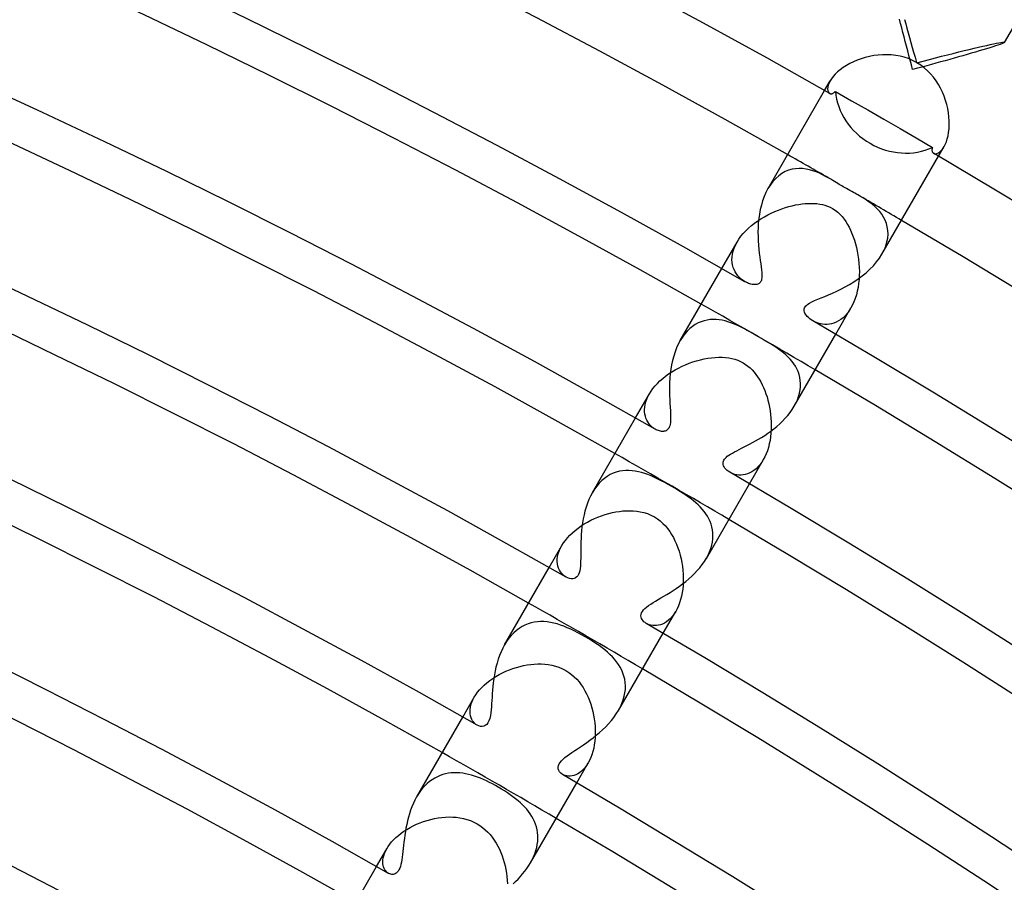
# Model space of a CAD drawing. Header units: millimetres. Extents: x -310 to 310, y -273 to 273.
# Tile 73 of 76: x 107 to 137, y 207 to 234. Entities that reach past the tile are written whole.
import ezdxf

# ---------------------------------------------------------------- set-up
doc = ezdxf.new("R2010")
doc.units = ezdxf.units.MM
doc.layers.add('HIDDEN', color=7, linetype='Continuous')
doc.layers.add('THICK', color=7, linetype='Continuous')

msp = doc.modelspace()

# ---------------------------------------------------------------- linework, layer by layer
at = {"layer": 'HIDDEN'}
for p, q in [((133.691, 233.52), (133.729, 233.386)), ((133.729, 233.386), (133.768, 233.249)), ((133.768, 233.249), (133.808, 233.108)), ((133.808, 233.108), (133.848, 232.964)), ((133.848, 232.964), (133.889, 232.818)), ((133.889, 232.818), (133.93, 232.669)), ((133.93, 232.669), (133.972, 232.518)), ((135.507, 232.568), (135.662, 232.606)), ((135.662, 232.606), (135.808, 232.641)), ((135.808, 232.641), (135.946, 232.673)), ((135.946, 232.673), (136.074, 232.703)), ((136.074, 232.703), (136.192, 232.729)), ((136.192, 232.729), (136.3, 232.753)), ((136.3, 232.753), (136.399, 232.774)), ((136.399, 232.774), (136.487, 232.791)), ((136.487, 232.791), (136.563, 232.806)), ((136.563, 232.806), (136.627, 232.816)), ((136.627, 232.816), (136.676, 232.823)), ((136.676, 232.823), (136.709, 232.825)), ((136.709, 232.825), (136.725, 232.822)), ((136.725, 232.822), (136.726, 232.822)), ((136.726, 232.822), (136.727, 232.821)), ((136.727, 232.821), (136.727, 232.82)), ((136.727, 232.82), (136.727, 232.819)), ((136.727, 232.819), (136.727, 232.818)), ((136.727, 232.818), (136.727, 232.817)), ((132.378, 232.321), (132.257, 232.277)), ((132.502, 232.359), (132.378, 232.321)), ((132.63, 232.391), (132.502, 232.359)), ((132.76, 232.416), (132.63, 232.391)), ((132.892, 232.433), (132.76, 232.416)), ((133.025, 232.443), (132.892, 232.433)), ((133.159, 232.445), (133.025, 232.443)), ((133.292, 232.439), (133.159, 232.445)), ((133.425, 232.424), (133.292, 232.439)), ((133.557, 232.401), (133.425, 232.424)), ((133.686, 232.368), (133.557, 232.401)), ((133.812, 232.325), (133.686, 232.368)), ((133.936, 232.273), (133.812, 232.325)), ((133.972, 232.518), (134.013, 232.365)), ((134.013, 232.365), (134.055, 232.211)), ((134.453, 232.301), (134.639, 232.349)), ((134.639, 232.349), (134.822, 232.396)), ((134.822, 232.396), (135, 232.442)), ((135, 232.442), (135.175, 232.486)), ((135.175, 232.486), (135.344, 232.528)), ((135.344, 232.528), (135.507, 232.568)), ((131.828, 232.051), (131.74, 231.986)), ((131.925, 232.114), (131.828, 232.051)), ((132.029, 232.173), (131.925, 232.114)), ((132.141, 232.228), (132.029, 232.173)), ((132.257, 232.277), (132.141, 232.228)), ((134.055, 232.211), (133.936, 232.273)), ((134.073, 232.2), (134.264, 232.251)), ((134.186, 232.128), (134.073, 232.2)), ((134.293, 232.048), (134.186, 232.128)), ((134.264, 232.251), (134.453, 232.301)), ((134.393, 231.959), (134.293, 232.048)), ((131.475, 231.715), (131.434, 231.65)), ((131.526, 231.782), (131.475, 231.715)), ((131.588, 231.85), (131.526, 231.782)), ((131.659, 231.919), (131.588, 231.85)), ((131.74, 231.986), (131.659, 231.919)), ((134.486, 231.864), (134.393, 231.959)), ((134.573, 231.762), (134.486, 231.864)), ((134.652, 231.654), (134.573, 231.762)), ((131.264, 231.356), (131.434, 231.65)), ((131.361, 231.455), (131.357, 231.402)), ((131.374, 231.514), (131.361, 231.455)), ((131.398, 231.58), (131.374, 231.514)), ((131.434, 231.65), (131.398, 231.58)), ((134.724, 231.542), (134.652, 231.654)), ((134.789, 231.425), (134.724, 231.542)), ((134.847, 231.305), (134.789, 231.425)), ((131.357, 231.402), (131.362, 231.356)), ((131.362, 231.356), (131.375, 231.318)), ((131.375, 231.318), (131.394, 231.289)), ((131.394, 231.289), (131.419, 231.269)), ((134.898, 231.182), (134.847, 231.305)), ((134.941, 231.057), (134.898, 231.182)), ((134.978, 230.931), (134.941, 231.057)), ((135.007, 230.804), (134.978, 230.931)), ((135.03, 230.677), (135.007, 230.804)), ((135.045, 230.552), (135.03, 230.677)), ((135.053, 230.429), (135.045, 230.552)), ((135.048, 230.193), (135.054, 230.309)), ((135.054, 230.309), (135.053, 230.429)), ((134.994, 229.884), (135.018, 229.98)), ((135.018, 229.98), (135.036, 230.083)), ((135.036, 230.083), (135.048, 230.193)), ((134.728, 229.356), (134.898, 229.65)), ((134.855, 229.584), (134.898, 229.65)), ((134.898, 229.65), (134.933, 229.718)), ((134.933, 229.718), (134.966, 229.797)), ((134.966, 229.797), (134.994, 229.884)), ((134.575, 229.446), (134.605, 229.435)), ((134.605, 229.435), (134.64, 229.433)), ((134.64, 229.433), (134.679, 229.441)), ((134.679, 229.441), (134.722, 229.459)), ((134.722, 229.459), (134.766, 229.489)), ((134.766, 229.489), (134.811, 229.531)), ((134.811, 229.531), (134.855, 229.584)), ((129.871, 228.765), (129.78, 228.685)), ((129.967, 228.833), (129.871, 228.765)), ((130.067, 228.888), (129.967, 228.833)), ((130.169, 228.93), (130.067, 228.888)), ((130.274, 228.96), (130.169, 228.93)), ((130.38, 228.978), (130.274, 228.96)), ((130.487, 228.985), (130.38, 228.978)), ((130.594, 228.981), (130.487, 228.985)), ((130.7, 228.968), (130.594, 228.981)), ((130.805, 228.947), (130.7, 228.968)), ((130.907, 228.917), (130.805, 228.947)), ((131.007, 228.882), (130.907, 228.917)), ((131.105, 228.841), (131.007, 228.882)), ((131.201, 228.795), (131.105, 228.841)), ((131.296, 228.746), (131.201, 228.795)), ((131.389, 228.694), (131.296, 228.746)), ((129.615, 228.489), (129.543, 228.375)), ((129.695, 228.593), (129.615, 228.489)), ((129.78, 228.685), (129.695, 228.593)), ((131.45, 228.659), (131.389, 228.694)), ((131.51, 228.623), (131.45, 228.659)), ((131.566, 228.589), (131.51, 228.623)), ((131.618, 228.558), (131.566, 228.589)), ((131.666, 228.528), (131.618, 228.558)), ((131.71, 228.502), (131.666, 228.528)), ((131.752, 228.477), (131.71, 228.502)), ((131.791, 228.454), (131.752, 228.477)), ((131.83, 228.43), (131.791, 228.454)), ((131.871, 228.407), (131.83, 228.43)), ((131.925, 228.376), (131.871, 228.407)), ((131.979, 228.345), (131.925, 228.376)), ((132.034, 228.315), (131.979, 228.345)), ((132.087, 228.285), (132.034, 228.315)), ((132.138, 228.257), (132.087, 228.285)), ((132.187, 228.23), (132.138, 228.257)), ((132.234, 228.204), (132.187, 228.23)), ((132.279, 228.179), (132.234, 228.204)), ((132.321, 228.156), (132.279, 228.179)), ((132.36, 228.133), (132.321, 228.156)), ((132.449, 228.081), (132.36, 228.133)), ((130.072, 227.796), (130.177, 227.826)), ((130.177, 227.826), (130.28, 227.853)), ((130.28, 227.853), (130.382, 227.875)), ((130.382, 227.875), (130.482, 227.893)), ((130.482, 227.893), (130.579, 227.906)), ((130.579, 227.906), (130.674, 227.916)), ((130.674, 227.916), (130.767, 227.922)), ((130.767, 227.922), (130.858, 227.924)), ((130.858, 227.924), (130.947, 227.921)), ((130.947, 227.921), (131.032, 227.915)), ((131.032, 227.915), (131.115, 227.904)), ((131.115, 227.904), (131.196, 227.888)), ((131.196, 227.888), (131.276, 227.868)), ((131.276, 227.868), (131.354, 227.841)), ((131.354, 227.841), (131.431, 227.809)), ((132.537, 228.025), (132.449, 228.081)), ((132.624, 227.965), (132.537, 228.025)), ((132.709, 227.901), (132.624, 227.965)), ((132.79, 227.832), (132.709, 227.901)), ((132.867, 227.758), (132.79, 227.832)), ((129.33, 227.457), (129.432, 227.518)), ((129.432, 227.518), (129.537, 227.575)), ((129.537, 227.575), (129.643, 227.628)), ((129.643, 227.628), (129.751, 227.677)), ((129.751, 227.677), (129.858, 227.721)), ((129.858, 227.721), (129.965, 227.761)), ((129.965, 227.761), (130.072, 227.796)), ((131.431, 227.809), (131.503, 227.771)), ((131.503, 227.771), (131.587, 227.717)), ((131.587, 227.717), (131.664, 227.656)), ((131.664, 227.656), (131.733, 227.59)), ((131.733, 227.59), (131.797, 227.521)), ((131.797, 227.521), (131.855, 227.447)), ((132.939, 227.678), (132.867, 227.758)), ((133.003, 227.594), (132.939, 227.678)), ((133.059, 227.506), (133.003, 227.594)), ((128.952, 227.171), (129.04, 227.248)), ((129.04, 227.248), (129.133, 227.322)), ((129.133, 227.322), (129.23, 227.391)), ((129.23, 227.391), (129.33, 227.457)), ((131.855, 227.447), (131.909, 227.369)), ((131.909, 227.369), (131.96, 227.286)), ((131.96, 227.286), (132.008, 227.198)), ((133.106, 227.412), (133.059, 227.506)), ((133.144, 227.313), (133.106, 227.412)), ((133.171, 227.21), (133.144, 227.313)), ((128.657, 226.834), (128.721, 226.922)), ((128.721, 226.922), (128.792, 227.007)), ((128.792, 227.007), (128.869, 227.091)), ((128.869, 227.091), (128.952, 227.171)), ((132.008, 227.198), (132.053, 227.107)), ((132.053, 227.107), (132.094, 227.011)), ((132.094, 227.011), (132.134, 226.91)), ((133.188, 227.101), (133.171, 227.21)), ((133.183, 226.87), (133.192, 226.988)), ((133.192, 226.988), (133.188, 227.101)), ((128.139, 225.943), (128.602, 226.745)), ((128.514, 226.562), (128.554, 226.654)), ((128.554, 226.654), (128.602, 226.745)), ((128.602, 226.745), (128.657, 226.834)), ((132.134, 226.91), (132.17, 226.805)), ((132.17, 226.805), (132.203, 226.695)), ((132.203, 226.695), (132.232, 226.582)), ((133.073, 226.502), (133.124, 226.627)), ((133.124, 226.627), (133.16, 226.75)), ((133.16, 226.75), (133.183, 226.87)), ((128.45, 226.295), (128.462, 226.382)), ((128.462, 226.382), (128.484, 226.471)), ((128.484, 226.471), (128.514, 226.562)), ((132.232, 226.582), (132.258, 226.466)), ((132.258, 226.466), (132.279, 226.346)), ((132.279, 226.346), (132.297, 226.224)), ((133.008, 226.377), (133.073, 226.502)), ((128.447, 226.211), (128.45, 226.295)), ((128.451, 226.13), (128.447, 226.211)), ((128.464, 226.052), (128.451, 226.13)), ((128.484, 225.978), (128.464, 226.052)), ((132.297, 226.224), (132.309, 226.1)), ((132.309, 226.1), (132.317, 225.977)), ((128.51, 225.908), (128.484, 225.978)), ((128.544, 225.842), (128.51, 225.908)), ((128.583, 225.78), (128.544, 225.842)), ((128.627, 225.722), (128.583, 225.78)), ((128.676, 225.669), (128.627, 225.722)), ((132.319, 225.73), (132.311, 225.608)), ((132.317, 225.977), (132.321, 225.854)), ((132.321, 225.854), (132.319, 225.73)), ((128.729, 225.621), (128.676, 225.669)), ((128.786, 225.579), (128.729, 225.621)), ((128.844, 225.542), (128.786, 225.579)), ((132.299, 225.487), (132.281, 225.369)), ((132.311, 225.608), (132.299, 225.487)), ((132.23, 225.142), (132.196, 225.034)), ((132.258, 225.253), (132.23, 225.142)), ((132.281, 225.369), (132.258, 225.253)), ((132.113, 224.834), (132.066, 224.744)), ((132.157, 224.931), (132.113, 224.834)), ((132.196, 225.034), (132.157, 224.931)), ((131.603, 223.944), (132.066, 224.745)), ((131.952, 224.578), (131.889, 224.507)), ((132.011, 224.657), (131.952, 224.578)), ((132.066, 224.744), (132.011, 224.657)), ((127.331, 224.24), (127.246, 224.182)), ((127.419, 224.288), (127.331, 224.24)), ((127.508, 224.326), (127.419, 224.288)), ((127.598, 224.355), (127.508, 224.326)), ((127.69, 224.376), (127.598, 224.355)), ((127.782, 224.389), (127.69, 224.376)), ((127.875, 224.394), (127.782, 224.389)), ((127.967, 224.392), (127.875, 224.394)), ((128.058, 224.383), (127.967, 224.392)), ((128.148, 224.368), (128.058, 224.383)), ((128.237, 224.348), (128.148, 224.368)), ((128.325, 224.323), (128.237, 224.348)), ((128.411, 224.295), (128.325, 224.323)), ((128.496, 224.262), (128.411, 224.295)), ((128.58, 224.226), (128.496, 224.262)), ((128.663, 224.188), (128.58, 224.226)), ((130.956, 224.325), (130.903, 224.353)), ((131.013, 224.3), (130.956, 224.325)), ((131.073, 224.278), (131.013, 224.3)), ((131.136, 224.261), (131.073, 224.278)), ((131.202, 224.25), (131.136, 224.261)), ((131.269, 224.243), (131.202, 224.25)), ((131.338, 224.243), (131.269, 224.243)), ((131.408, 224.25), (131.338, 224.243)), ((131.478, 224.263), (131.408, 224.25)), ((131.548, 224.283), (131.478, 224.263)), ((131.619, 224.312), (131.548, 224.283)), ((131.688, 224.348), (131.619, 224.312)), ((131.757, 224.392), (131.688, 224.348)), ((131.824, 224.445), (131.757, 224.392)), ((131.889, 224.507), (131.824, 224.445)), ((127.01, 223.953), (126.94, 223.857)), ((127.085, 224.039), (127.01, 223.953)), ((127.163, 224.115), (127.085, 224.039)), ((127.246, 224.182), (127.163, 224.115)), ((128.746, 224.147), (128.663, 224.188)), ((128.828, 224.105), (128.746, 224.147)), ((128.91, 224.06), (128.828, 224.105)), ((128.994, 224.014), (128.91, 224.06)), ((129.079, 223.965), (128.994, 224.014)), ((129.165, 223.916), (129.079, 223.965)), ((126.94, 223.857), (126.875, 223.754)), ((129.25, 223.867), (129.165, 223.916)), ((129.347, 223.811), (129.25, 223.867)), ((129.44, 223.757), (129.347, 223.811)), ((129.531, 223.703), (129.44, 223.757)), ((129.618, 223.65), (129.531, 223.703)), ((129.701, 223.598), (129.618, 223.65)), ((129.782, 223.546), (129.701, 223.598)), ((129.861, 223.492), (129.782, 223.546)), ((129.938, 223.436), (129.861, 223.492)), ((130.012, 223.377), (129.938, 223.436)), ((130.083, 223.316), (130.012, 223.377)), ((127.038, 223.018), (127.148, 223.063)), ((127.148, 223.063), (127.26, 223.103)), ((127.26, 223.103), (127.374, 223.138)), ((127.374, 223.138), (127.488, 223.169)), ((127.488, 223.169), (127.603, 223.195)), ((127.603, 223.195), (127.717, 223.215)), ((127.717, 223.215), (127.829, 223.231)), ((127.829, 223.231), (127.939, 223.241)), ((127.939, 223.241), (128.048, 223.245)), ((128.048, 223.245), (128.153, 223.244)), ((128.153, 223.244), (128.256, 223.237)), ((128.256, 223.237), (128.354, 223.224)), ((128.354, 223.224), (128.447, 223.206)), ((128.447, 223.206), (128.538, 223.182)), ((128.538, 223.182), (128.624, 223.152)), ((128.624, 223.152), (128.708, 223.116)), ((128.708, 223.116), (128.791, 223.073)), ((128.791, 223.073), (128.864, 223.027)), ((128.864, 223.027), (128.934, 222.975)), ((130.151, 223.253), (130.083, 223.316)), ((130.214, 223.186), (130.151, 223.253)), ((130.274, 223.117), (130.214, 223.186)), ((130.328, 223.044), (130.274, 223.117)), ((130.377, 222.968), (130.328, 223.044)), ((126.429, 222.668), (126.522, 222.735)), ((126.522, 222.735), (126.619, 222.799)), ((126.619, 222.799), (126.719, 222.86)), ((126.719, 222.86), (126.823, 222.917)), ((126.823, 222.917), (126.929, 222.97)), ((126.929, 222.97), (127.038, 223.018)), ((128.934, 222.975), (129.001, 222.919)), ((129.001, 222.919), (129.063, 222.857)), ((129.063, 222.857), (129.122, 222.792)), ((129.122, 222.792), (129.177, 222.723)), ((129.177, 222.723), (129.228, 222.651)), ((130.42, 222.889), (130.377, 222.968)), ((130.457, 222.806), (130.42, 222.889)), ((130.487, 222.72), (130.457, 222.806)), ((126.109, 222.37), (126.18, 222.447)), ((126.18, 222.447), (126.258, 222.523)), ((126.258, 222.523), (126.341, 222.597)), ((126.341, 222.597), (126.429, 222.668)), ((129.228, 222.651), (129.277, 222.575)), ((129.277, 222.575), (129.323, 222.494)), ((129.323, 222.494), (129.367, 222.41)), ((130.51, 222.631), (130.487, 222.72)), ((130.525, 222.539), (130.51, 222.631)), ((130.532, 222.445), (130.525, 222.539)), ((130.53, 222.349), (130.532, 222.445)), ((125.514, 221.397), (125.937, 222.13)), ((125.893, 222.047), (125.937, 222.13)), ((125.937, 222.13), (125.988, 222.211)), ((125.988, 222.211), (126.045, 222.291)), ((126.045, 222.291), (126.109, 222.37)), ((129.367, 222.41), (129.408, 222.322)), ((129.408, 222.322), (129.445, 222.23)), ((129.445, 222.23), (129.48, 222.135)), ((129.48, 222.135), (129.513, 222.037)), ((130.473, 222.052), (130.501, 222.151)), ((130.501, 222.151), (130.52, 222.251)), ((130.52, 222.251), (130.53, 222.349)), ((125.809, 221.805), (125.829, 221.884)), ((125.829, 221.884), (125.857, 221.965)), ((125.857, 221.965), (125.893, 222.047)), ((129.513, 222.037), (129.542, 221.936)), ((129.542, 221.936), (129.567, 221.832)), ((129.567, 221.832), (129.59, 221.725)), ((130.338, 221.752), (130.391, 221.852)), ((130.391, 221.852), (130.436, 221.952)), ((130.436, 221.952), (130.473, 222.052)), ((125.791, 221.655), (125.797, 221.729)), ((125.793, 221.584), (125.791, 221.655)), ((125.8, 221.516), (125.793, 221.584)), ((125.797, 221.729), (125.809, 221.805)), ((129.59, 221.725), (129.608, 221.616)), ((129.608, 221.616), (129.623, 221.505)), ((125.814, 221.452), (125.8, 221.516)), ((125.833, 221.391), (125.814, 221.452)), ((125.857, 221.334), (125.833, 221.391)), ((125.886, 221.281), (125.857, 221.334)), ((125.918, 221.232), (125.886, 221.281)), ((125.954, 221.188), (125.918, 221.232)), ((129.623, 221.505), (129.634, 221.392)), ((129.634, 221.392), (129.641, 221.279)), ((129.641, 221.279), (129.643, 221.165)), ((125.992, 221.148), (125.954, 221.188)), ((126.032, 221.112), (125.992, 221.148)), ((126.074, 221.081), (126.032, 221.112)), ((126.117, 221.054), (126.074, 221.081)), ((129.634, 220.939), (129.622, 220.827)), ((129.641, 221.052), (129.634, 220.939)), ((129.643, 221.165), (129.641, 221.052)), ((129.605, 220.717), (129.583, 220.609)), ((129.622, 220.827), (129.605, 220.717)), ((129.525, 220.403), (129.488, 220.307)), ((129.556, 220.504), (129.525, 220.403)), ((129.583, 220.609), (129.556, 220.504)), ((128.978, 219.397), (129.402, 220.13)), ((129.351, 220.049), (129.297, 219.976)), ((129.401, 220.13), (129.351, 220.049)), ((129.447, 220.216), (129.401, 220.13)), ((129.488, 220.307), (129.447, 220.216)), ((124.929, 219.75), (124.836, 219.716)), ((125.024, 219.775), (124.929, 219.75)), ((125.12, 219.791), (125.024, 219.775)), ((125.217, 219.8), (125.12, 219.791)), ((125.314, 219.801), (125.217, 219.8)), ((125.411, 219.794), (125.314, 219.801)), ((125.508, 219.781), (125.411, 219.794)), ((125.604, 219.763), (125.508, 219.781)), ((125.7, 219.738), (125.604, 219.763)), ((125.796, 219.709), (125.7, 219.738)), ((128.43, 219.721), (128.38, 219.747)), ((129.052, 219.759), (128.987, 219.725)), ((129.116, 219.801), (129.052, 219.759)), ((129.179, 219.852), (129.116, 219.801)), ((129.239, 219.91), (129.179, 219.852)), ((129.297, 219.976), (129.239, 219.91)), ((124.488, 219.491), (124.41, 219.412)), ((124.57, 219.561), (124.488, 219.491)), ((124.656, 219.622), (124.57, 219.561)), ((124.745, 219.674), (124.656, 219.622)), ((124.836, 219.716), (124.745, 219.674)), ((125.893, 219.674), (125.796, 219.709)), ((125.992, 219.634), (125.893, 219.674)), ((126.092, 219.59), (125.992, 219.634)), ((126.194, 219.541), (126.092, 219.59)), ((126.297, 219.489), (126.194, 219.541)), ((126.403, 219.433), (126.297, 219.489)), ((126.51, 219.373), (126.403, 219.433)), ((128.483, 219.699), (128.43, 219.721)), ((128.539, 219.682), (128.483, 219.699)), ((128.598, 219.669), (128.539, 219.682)), ((128.66, 219.662), (128.598, 219.669)), ((128.723, 219.661), (128.66, 219.662)), ((128.788, 219.667), (128.723, 219.661)), ((128.854, 219.679), (128.788, 219.667)), ((128.921, 219.698), (128.854, 219.679)), ((128.987, 219.725), (128.921, 219.698)), ((124.268, 219.23), (124.204, 219.128)), ((124.337, 219.325), (124.268, 219.23)), ((124.41, 219.412), (124.337, 219.325)), ((126.619, 219.311), (126.51, 219.373)), ((126.708, 219.259), (126.619, 219.311)), ((126.797, 219.206), (126.708, 219.259)), ((126.884, 219.153), (126.797, 219.206)), ((126.968, 219.099), (126.884, 219.153)), ((127.05, 219.045), (126.968, 219.099)), ((127.128, 218.991), (127.05, 219.045)), ((127.204, 218.936), (127.128, 218.991)), ((127.277, 218.879), (127.204, 218.936)), ((127.349, 218.82), (127.277, 218.879)), ((124.811, 218.518), (124.92, 218.54)), ((124.92, 218.54), (125.028, 218.557)), ((125.028, 218.557), (125.134, 218.569)), ((125.134, 218.569), (125.238, 218.576)), ((125.238, 218.576), (125.341, 218.578)), ((125.341, 218.578), (125.444, 218.574)), ((125.444, 218.574), (125.551, 218.565)), ((125.551, 218.565), (125.66, 218.548)), ((125.66, 218.548), (125.769, 218.523)), ((127.417, 218.759), (127.349, 218.82)), ((127.483, 218.694), (127.417, 218.759)), ((127.545, 218.628), (127.483, 218.694)), ((127.603, 218.558), (127.545, 218.628)), ((127.656, 218.486), (127.603, 218.558)), ((123.958, 218.175), (124.058, 218.233)), ((124.058, 218.233), (124.161, 218.287)), ((124.161, 218.287), (124.266, 218.337)), ((124.266, 218.337), (124.373, 218.382)), ((124.373, 218.382), (124.482, 218.423)), ((124.482, 218.423), (124.591, 218.46)), ((124.591, 218.46), (124.702, 218.492)), ((124.702, 218.492), (124.811, 218.518)), ((125.769, 218.523), (125.879, 218.488)), ((125.879, 218.488), (125.986, 218.444)), ((125.986, 218.444), (126.088, 218.391)), ((126.088, 218.391), (126.182, 218.332)), ((126.182, 218.332), (126.268, 218.266)), ((126.268, 218.266), (126.349, 218.193)), ((127.705, 218.411), (127.656, 218.486)), ((127.747, 218.334), (127.705, 218.411)), ((127.784, 218.254), (127.747, 218.334)), ((127.815, 218.171), (127.784, 218.254)), ((123.597, 217.907), (123.68, 217.979)), ((123.68, 217.979), (123.768, 218.048)), ((123.768, 218.048), (123.861, 218.113)), ((123.861, 218.113), (123.958, 218.175)), ((126.349, 218.193), (126.423, 218.115)), ((126.423, 218.115), (126.492, 218.033)), ((126.492, 218.033), (126.554, 217.947)), ((126.554, 217.947), (126.612, 217.857)), ((127.84, 218.086), (127.815, 218.171)), ((127.858, 217.998), (127.84, 218.086)), ((127.868, 217.908), (127.858, 217.998)), ((123.324, 217.597), (123.382, 217.676)), ((123.382, 217.676), (123.447, 217.755)), ((123.447, 217.755), (123.519, 217.832)), ((123.519, 217.832), (123.597, 217.907)), ((126.612, 217.857), (126.666, 217.762)), ((126.666, 217.762), (126.715, 217.662)), ((126.715, 217.662), (126.761, 217.559)), ((127.854, 217.624), (127.867, 217.721)), ((127.867, 217.721), (127.871, 217.815)), ((127.871, 217.815), (127.868, 217.908)), ((122.889, 216.85), (123.274, 217.517)), ((123.166, 217.262), (123.193, 217.345)), ((123.193, 217.345), (123.229, 217.431)), ((123.229, 217.431), (123.274, 217.517)), ((123.274, 217.517), (123.324, 217.597)), ((126.761, 217.559), (126.802, 217.452)), ((126.802, 217.452), (126.839, 217.342)), ((126.839, 217.342), (126.871, 217.23)), ((127.767, 217.328), (127.804, 217.426)), ((127.804, 217.426), (127.833, 217.525)), ((127.833, 217.525), (127.854, 217.624)), ((123.137, 217.028), (123.138, 217.103)), ((123.138, 217.103), (123.148, 217.181)), ((123.148, 217.181), (123.166, 217.262)), ((126.871, 217.23), (126.899, 217.116)), ((126.899, 217.116), (126.922, 217.001)), ((127.669, 217.13), (127.722, 217.229)), ((127.722, 217.229), (127.767, 217.328)), ((123.144, 216.957), (123.137, 217.028)), ((123.158, 216.889), (123.144, 216.957)), ((123.178, 216.826), (123.158, 216.889)), ((123.204, 216.768), (123.178, 216.826)), ((123.236, 216.715), (123.204, 216.768)), ((126.922, 217.001), (126.94, 216.885)), ((126.94, 216.885), (126.954, 216.768)), ((126.954, 216.768), (126.963, 216.652)), ((123.273, 216.667), (123.236, 216.715)), ((123.313, 216.624), (123.273, 216.667)), ((123.357, 216.588), (123.313, 216.624)), ((123.403, 216.557), (123.357, 216.588)), ((126.963, 216.652), (126.967, 216.536)), ((126.967, 216.536), (126.966, 216.42)), ((126.949, 216.195), (126.933, 216.085)), ((126.96, 216.307), (126.949, 216.195)), ((126.966, 216.42), (126.96, 216.307)), ((126.886, 215.875), (126.855, 215.777)), ((126.912, 215.979), (126.886, 215.875)), ((126.933, 216.085), (126.912, 215.979)), ((126.781, 215.598), (126.738, 215.517)), ((126.82, 215.685), (126.781, 215.598)), ((126.855, 215.777), (126.82, 215.685)), ((126.353, 214.85), (126.738, 215.517)), ((126.52, 215.247), (126.46, 215.201)), ((126.578, 215.302), (126.52, 215.247)), ((126.634, 215.365), (126.578, 215.302)), ((126.688, 215.437), (126.634, 215.365)), ((126.738, 215.517), (126.688, 215.437)), ((121.979, 215), (121.894, 214.937)), ((122.066, 215.054), (121.979, 215)), ((122.155, 215.1), (122.066, 215.054)), ((122.247, 215.137), (122.155, 215.1)), ((122.341, 215.166), (122.247, 215.137)), ((122.436, 215.187), (122.341, 215.166)), ((122.533, 215.2), (122.436, 215.187)), ((122.63, 215.206), (122.533, 215.2)), ((122.729, 215.204), (122.63, 215.206)), ((122.828, 215.196), (122.729, 215.204)), ((122.928, 215.181), (122.828, 215.196)), ((123.029, 215.16), (122.928, 215.181)), ((123.13, 215.133), (123.029, 215.16)), ((123.233, 215.101), (123.13, 215.133)), ((123.337, 215.063), (123.233, 215.101)), ((123.442, 215.02), (123.337, 215.063)), ((123.548, 214.973), (123.442, 215.02)), ((123.655, 214.921), (123.548, 214.973)), ((125.886, 215.127), (125.843, 215.149)), ((125.934, 215.108), (125.886, 215.127)), ((125.985, 215.094), (125.934, 215.108)), ((126.039, 215.085), (125.985, 215.094)), ((126.095, 215.082), (126.039, 215.085)), ((126.154, 215.084), (126.095, 215.082)), ((126.214, 215.093), (126.154, 215.084)), ((126.275, 215.109), (126.214, 215.093)), ((126.337, 215.132), (126.275, 215.109)), ((126.398, 215.162), (126.337, 215.132)), ((126.46, 215.201), (126.398, 215.162)), ((121.664, 214.698), (121.597, 214.604)), ((121.736, 214.785), (121.664, 214.698)), ((121.813, 214.865), (121.736, 214.785)), ((121.894, 214.937), (121.813, 214.865)), ((123.763, 214.866), (123.655, 214.921)), ((123.873, 214.807), (123.763, 214.866)), ((123.983, 214.745), (123.873, 214.807)), ((124.095, 214.679), (123.983, 214.745)), ((124.204, 214.611), (124.095, 214.679)), ((121.597, 214.604), (121.534, 214.503)), ((124.309, 214.543), (124.204, 214.611)), ((124.407, 214.476), (124.309, 214.543)), ((124.499, 214.408), (124.407, 214.476)), ((124.585, 214.342), (124.499, 214.408)), ((124.664, 214.275), (124.585, 214.342)), ((124.739, 214.207), (124.664, 214.275)), ((124.811, 214.135), (124.739, 214.207)), ((124.879, 214.061), (124.811, 214.135)), ((124.941, 213.983), (124.879, 214.061)), ((121.68, 213.737), (121.788, 213.777)), ((121.788, 213.777), (121.896, 213.811)), ((121.896, 213.811), (122.005, 213.841)), ((122.005, 213.841), (122.114, 213.867)), ((122.114, 213.867), (122.222, 213.887)), ((122.222, 213.887), (122.33, 213.902)), ((122.33, 213.902), (122.437, 213.912)), ((122.437, 213.912), (122.543, 213.918)), ((122.543, 213.918), (122.648, 213.917)), ((122.648, 213.917), (122.755, 213.912)), ((122.755, 213.912), (122.863, 213.899)), ((122.863, 213.899), (122.971, 213.88)), ((122.971, 213.88), (123.079, 213.853)), ((123.079, 213.853), (123.187, 213.817)), ((123.187, 213.817), (123.291, 213.773)), ((123.291, 213.773), (123.392, 213.72)), ((124.999, 213.902), (124.941, 213.983)), ((125.051, 213.817), (124.999, 213.902)), ((125.096, 213.73), (125.051, 213.817)), ((121.085, 213.412), (121.176, 213.476)), ((121.176, 213.476), (121.27, 213.536)), ((121.27, 213.536), (121.368, 213.592)), ((121.368, 213.592), (121.47, 213.645)), ((121.47, 213.645), (121.574, 213.693)), ((121.574, 213.693), (121.68, 213.737)), ((123.392, 213.72), (123.483, 213.662)), ((123.483, 213.662), (123.57, 213.598)), ((123.57, 213.598), (123.651, 213.527)), ((123.651, 213.527), (123.727, 213.451)), ((123.727, 213.451), (123.797, 213.37)), ((125.134, 213.64), (125.096, 213.73)), ((125.165, 213.546), (125.134, 213.64)), ((125.188, 213.45), (125.165, 213.546)), ((125.203, 213.351), (125.188, 213.45)), ((120.775, 213.131), (120.844, 213.205)), ((120.844, 213.205), (120.918, 213.276)), ((120.918, 213.276), (120.999, 213.345)), ((120.999, 213.345), (121.085, 213.412)), ((123.797, 213.37), (123.861, 213.284)), ((123.861, 213.284), (123.921, 213.196)), ((123.921, 213.196), (123.976, 213.103)), ((125.195, 213.04), (125.207, 213.145)), ((125.209, 213.249), (125.203, 213.351)), ((125.207, 213.145), (125.209, 213.249)), ((120.264, 212.303), (120.612, 212.906)), ((120.57, 212.827), (120.612, 212.905)), ((120.612, 212.905), (120.659, 212.981)), ((120.659, 212.981), (120.713, 213.056)), ((120.713, 213.056), (120.775, 213.131)), ((123.976, 213.103), (124.027, 213.006)), ((124.027, 213.006), (124.074, 212.906)), ((124.074, 212.906), (124.116, 212.801)), ((125.143, 212.824), (125.174, 212.933)), ((125.174, 212.933), (125.195, 213.04)), ((120.486, 212.53), (120.495, 212.6)), ((120.495, 212.6), (120.512, 212.674)), ((120.512, 212.674), (120.537, 212.75)), ((120.537, 212.75), (120.57, 212.827)), ((124.116, 212.801), (124.155, 212.694)), ((124.155, 212.694), (124.189, 212.584)), ((124.189, 212.584), (124.218, 212.472)), ((124.998, 212.503), (125.055, 212.609)), ((125.055, 212.609), (125.103, 212.716)), ((125.103, 212.716), (125.143, 212.824)), ((120.484, 212.462), (120.486, 212.53)), ((120.488, 212.399), (120.484, 212.462)), ((120.499, 212.339), (120.488, 212.399)), ((120.516, 212.283), (120.499, 212.339)), ((120.538, 212.232), (120.516, 212.283)), ((124.218, 212.472), (124.242, 212.359)), ((124.242, 212.359), (124.262, 212.245)), ((124.262, 212.245), (124.277, 212.131)), ((120.564, 212.186), (120.538, 212.232)), ((120.595, 212.145), (120.564, 212.186)), ((120.628, 212.11), (120.595, 212.145)), ((120.664, 212.079), (120.628, 212.11)), ((120.701, 212.055), (120.664, 212.079)), ((124.277, 212.131), (124.287, 212.016)), ((124.287, 212.016), (124.292, 211.901)), ((124.288, 211.676), (124.278, 211.566)), ((124.292, 211.788), (124.288, 211.676)), ((124.292, 211.901), (124.292, 211.788)), ((124.243, 211.355), (124.218, 211.254)), ((124.263, 211.459), (124.243, 211.355)), ((124.278, 211.566), (124.263, 211.459)), ((124.155, 211.068), (124.117, 210.984)), ((124.189, 211.158), (124.155, 211.068)), ((124.218, 211.254), (124.189, 211.158)), ((123.728, 210.303), (124.076, 210.906)), ((123.978, 210.763), (123.925, 210.704)), ((124.028, 210.83), (123.978, 210.763)), ((124.076, 210.906), (124.028, 210.83)), ((124.117, 210.984), (124.076, 210.906)), ((119.491, 210.489), (119.411, 210.447)), ((119.573, 210.525), (119.491, 210.489)), ((119.656, 210.554), (119.573, 210.525)), ((119.741, 210.576), (119.656, 210.554)), ((119.826, 210.593), (119.741, 210.576)), ((119.913, 210.603), (119.826, 210.593)), ((119.999, 210.608), (119.913, 210.603)), ((120.087, 210.608), (119.999, 210.608)), ((120.175, 210.603), (120.087, 210.608)), ((120.263, 210.592), (120.175, 210.603)), ((120.351, 210.577), (120.263, 210.592)), ((120.44, 210.558), (120.351, 210.577)), ((120.529, 210.534), (120.44, 210.558)), ((120.619, 210.506), (120.529, 210.534)), ((120.709, 210.475), (120.619, 210.506)), ((120.799, 210.44), (120.709, 210.475)), ((123.335, 210.537), (123.294, 210.558)), ((123.38, 210.521), (123.335, 210.537)), ((123.428, 210.51), (123.38, 210.521)), ((123.479, 210.505), (123.428, 210.51)), ((123.533, 210.505), (123.479, 210.505)), ((123.587, 210.512), (123.533, 210.505)), ((123.644, 210.526), (123.587, 210.512)), ((123.701, 210.546), (123.644, 210.526)), ((123.758, 210.574), (123.701, 210.546)), ((123.815, 210.61), (123.758, 210.574)), ((123.871, 210.653), (123.815, 210.61)), ((123.925, 210.704), (123.871, 210.653)), ((119.111, 210.211), (119.043, 210.135)), ((119.182, 210.28), (119.111, 210.211)), ((119.256, 210.342), (119.182, 210.28)), ((119.333, 210.398), (119.256, 210.342)), ((119.411, 210.447), (119.333, 210.398)), ((120.89, 210.401), (120.799, 210.44)), ((120.981, 210.36), (120.89, 210.401)), ((121.072, 210.316), (120.981, 210.36)), ((121.163, 210.269), (121.072, 210.316)), ((121.254, 210.221), (121.163, 210.269)), ((121.342, 210.171), (121.254, 210.221)), ((121.438, 210.114), (121.342, 210.171)), ((118.918, 209.967), (118.861, 209.874)), ((118.979, 210.054), (118.918, 209.967)), ((119.043, 210.135), (118.979, 210.054)), ((121.53, 210.057), (121.438, 210.114)), ((121.619, 209.999), (121.53, 210.057)), ((121.705, 209.94), (121.619, 209.999)), ((121.788, 209.88), (121.705, 209.94)), ((121.867, 209.819), (121.788, 209.88)), ((121.943, 209.757), (121.867, 209.819)), ((122.015, 209.694), (121.943, 209.757)), ((122.082, 209.629), (122.015, 209.694)), ((122.146, 209.564), (122.082, 209.629)), ((122.206, 209.496), (122.146, 209.564)), ((119.624, 209.251), (119.735, 209.26)), ((119.735, 209.26), (119.847, 209.264)), ((119.847, 209.264), (119.957, 209.262)), ((119.957, 209.262), (120.066, 209.255)), ((120.066, 209.255), (120.175, 209.24)), ((122.262, 209.427), (122.206, 209.496)), ((122.314, 209.355), (122.262, 209.427)), ((122.362, 209.281), (122.314, 209.355)), ((122.404, 209.204), (122.362, 209.281)), ((118.659, 208.942), (118.758, 208.994)), ((118.758, 208.994), (118.859, 209.041)), ((118.859, 209.041), (118.963, 209.085)), ((118.963, 209.085), (119.07, 209.124)), ((119.07, 209.124), (119.178, 209.159)), ((119.178, 209.159), (119.288, 209.19)), ((119.288, 209.19), (119.4, 209.215)), ((119.4, 209.215), (119.511, 209.235)), ((119.511, 209.235), (119.624, 209.251)), ((120.175, 209.24), (120.283, 209.219)), ((120.283, 209.219), (120.389, 209.191)), ((120.389, 209.191), (120.495, 209.155)), ((120.495, 209.155), (120.598, 209.11)), ((120.598, 209.11), (120.699, 209.057)), ((120.699, 209.057), (120.785, 209.003)), ((120.785, 209.003), (120.868, 208.943)), ((122.442, 209.126), (122.404, 209.204)), ((122.475, 209.044), (122.442, 209.126)), ((122.502, 208.961), (122.475, 209.044)), ((122.522, 208.875), (122.502, 208.961)), ((118.232, 208.639), (118.308, 208.705)), ((118.308, 208.705), (118.388, 208.768)), ((118.388, 208.768), (118.474, 208.829)), ((118.474, 208.829), (118.564, 208.887)), ((118.564, 208.887), (118.659, 208.942)), ((120.868, 208.943), (120.947, 208.876)), ((120.947, 208.876), (121.022, 208.804)), ((121.022, 208.804), (121.093, 208.727)), ((121.093, 208.727), (121.159, 208.646)), ((122.537, 208.788), (122.522, 208.875)), ((122.545, 208.7), (122.537, 208.788)), ((122.547, 208.61), (122.545, 208.7)), ((117.951, 208.297), (117.993, 208.365)), ((117.993, 208.365), (118.043, 208.434)), ((118.043, 208.434), (118.099, 208.503)), ((118.099, 208.503), (118.162, 208.571)), ((118.162, 208.571), (118.232, 208.639)), ((121.159, 208.646), (121.22, 208.56)), ((121.22, 208.56), (121.276, 208.471)), ((121.276, 208.471), (121.329, 208.379)), ((121.329, 208.379), (121.377, 208.283)), ((122.512, 208.332), (122.53, 208.425)), ((122.53, 208.425), (122.542, 208.518)), ((122.542, 208.518), (122.547, 208.61)), ((117.639, 207.756), (117.951, 208.297)), ((117.844, 208.021), (117.859, 208.086)), ((117.859, 208.086), (117.882, 208.154)), ((117.882, 208.154), (117.913, 208.225)), ((117.913, 208.225), (117.951, 208.297)), ((121.377, 208.283), (121.42, 208.185)), ((121.42, 208.185), (121.46, 208.085)), ((121.46, 208.085), (121.495, 207.983)), ((122.374, 207.963), (122.418, 208.055)), ((122.418, 208.055), (122.455, 208.147)), ((122.455, 208.147), (122.487, 208.24)), ((122.487, 208.24), (122.512, 208.332)), ((117.832, 207.899), (117.835, 207.959)), ((117.835, 207.843), (117.832, 207.899)), ((117.835, 207.959), (117.844, 208.021)), ((117.843, 207.791), (117.835, 207.843)), ((117.856, 207.743), (117.843, 207.791)), ((121.495, 207.983), (121.526, 207.879)), ((121.526, 207.879), (121.552, 207.773)), ((121.552, 207.773), (121.575, 207.667)), ((122.325, 207.873), (122.374, 207.963)), ((117.874, 207.699), (117.856, 207.743)), ((117.895, 207.659), (117.874, 207.699)), ((117.92, 207.624), (117.895, 207.659)), ((117.947, 207.593), (117.92, 207.624)), ((117.977, 207.568), (117.947, 207.593)), ((118.008, 207.547), (117.977, 207.568)), ((121.575, 207.667), (121.593, 207.559)), ((121.593, 207.559), (121.606, 207.451)), ((121.606, 207.451), (121.615, 207.343)), ((121.615, 207.343), (121.62, 207.235))]:
    msp.add_line(p, q, dxfattribs=at)
for radius, start, end in [(263.75, 60.12178, 60.4345), (263.75, 59.56555, 59.87821), (258.5, 59.55673, 60.44332), (253.25, 59.5475, 60.45249), (248, 59.53794, 60.46206), (242.75, 59.52797, 60.47209)]:
    msp.add_arc((0, 0), radius, start, end, dxfattribs=at)
for start_param, end_param in [(-1.570796, -1.565394), (-1.576199, -1.570796)]:
    msp.add_ellipse((133.447, 231.137), major_axis=(-1.732, 1), ratio=0.617267, start_param=start_param, end_param=end_param, dxfattribs=at)
at = {"layer": 'THICK'}
for p, q in [((152.732, 260.54), (136.727, 232.817)), ((133.575, 233.395), (133.542, 233.528)), ((133.609, 233.26), (133.575, 233.395)), ((133.644, 233.123), (133.609, 233.26)), ((133.68, 232.985), (133.644, 233.123)), ((133.716, 232.845), (133.68, 232.985)), ((133.753, 232.704), (133.716, 232.845)), ((133.79, 232.563), (133.753, 232.704)), ((136.184, 232.624), (136.077, 232.592)), ((136.284, 232.655), (136.184, 232.624)), ((136.376, 232.685), (136.284, 232.655)), ((136.46, 232.712), (136.376, 232.685)), ((136.535, 232.737), (136.46, 232.712)), ((136.598, 232.759), (136.535, 232.737)), ((136.65, 232.779), (136.598, 232.759)), ((136.689, 232.795), (136.65, 232.779)), ((136.715, 232.808), (136.689, 232.795)), ((136.727, 232.817), (136.715, 232.808)), ((133.827, 232.42), (133.79, 232.563)), ((133.865, 232.278), (133.827, 232.42)), ((135.205, 232.339), (135.068, 232.301)), ((135.339, 232.377), (135.205, 232.339)), ((135.47, 232.414), (135.339, 232.377)), ((135.599, 232.451), (135.47, 232.414)), ((135.725, 232.488), (135.599, 232.451)), ((135.847, 232.523), (135.725, 232.488)), ((135.964, 232.558), (135.847, 232.523)), ((136.077, 232.592), (135.964, 232.558)), ((133.903, 232.135), (133.865, 232.278)), ((133.941, 231.993), (133.903, 232.135)), ((134.084, 232.031), (133.941, 231.993)), ((134.226, 232.07), (134.084, 232.031)), ((134.368, 232.108), (134.226, 232.07)), ((134.51, 232.147), (134.368, 232.108)), ((134.651, 232.185), (134.51, 232.147)), ((134.792, 232.224), (134.651, 232.185)), ((134.931, 232.262), (134.792, 232.224)), ((135.068, 232.301), (134.931, 232.262)), ((129.544, 228.376), (131.264, 231.356)), ((131.419, 231.269), (131.433, 231.262)), ((131.433, 231.262), (131.448, 231.258)), ((131.448, 231.258), (131.465, 231.257)), ((131.465, 231.257), (131.481, 231.258)), ((131.481, 231.258), (131.499, 231.263)), ((131.499, 231.263), (131.517, 231.27)), ((131.517, 231.27), (131.535, 231.281)), ((131.535, 231.281), (131.553, 231.294)), ((131.553, 231.294), (131.572, 231.311)), ((131.572, 231.311), (131.59, 231.33)), ((131.591, 231.33), (132.086, 231.047)), ((132.086, 231.047), (132.579, 230.764)), ((132.579, 230.764), (133.069, 230.482)), ((133.069, 230.482), (133.558, 230.199)), ((133.558, 230.199), (134.049, 229.913)), ((134.049, 229.913), (134.542, 229.626)), ((134.542, 229.626), (134.535, 229.6)), ((133.008, 226.376), (134.728, 229.356)), ((134.53, 229.576), (134.527, 229.553)), ((134.527, 229.553), (134.528, 229.532)), ((134.528, 229.532), (134.53, 229.513)), ((134.535, 229.6), (134.53, 229.576)), ((134.53, 229.513), (134.535, 229.495)), ((134.535, 229.495), (134.542, 229.48)), ((134.542, 229.48), (134.551, 229.466)), ((134.551, 229.466), (134.562, 229.455)), ((134.562, 229.455), (134.575, 229.446)), ((129.427, 228.135), (129.38, 228.006)), ((129.482, 228.258), (129.427, 228.135)), ((129.543, 228.375), (129.482, 228.258)), ((129.341, 227.873), (129.308, 227.737)), ((129.38, 228.006), (129.341, 227.873)), ((129.282, 227.6), (129.263, 227.461)), ((129.308, 227.737), (129.282, 227.6)), ((129.249, 227.323), (129.241, 227.185)), ((129.263, 227.461), (129.249, 227.323)), ((129.241, 227.185), (129.238, 227.048)), ((129.238, 227.048), (129.24, 226.913)), ((129.24, 226.913), (129.245, 226.78)), ((129.245, 226.78), (129.254, 226.65)), ((129.254, 226.65), (129.265, 226.525)), ((129.265, 226.525), (129.278, 226.406)), ((129.278, 226.406), (129.293, 226.292)), ((132.933, 226.258), (133.008, 226.377)), ((129.293, 226.292), (129.308, 226.184)), ((129.308, 226.184), (129.322, 226.084)), ((129.322, 226.084), (129.335, 225.99)), ((132.643, 225.919), (132.749, 226.028)), ((132.749, 226.028), (132.847, 226.142)), ((132.847, 226.142), (132.933, 226.258)), ((126.875, 223.753), (128.139, 225.943)), ((129.335, 225.99), (129.345, 225.904)), ((129.345, 225.904), (129.353, 225.826)), ((129.353, 225.826), (129.357, 225.759)), ((129.357, 225.759), (129.357, 225.703)), ((132.284, 225.624), (132.409, 225.717)), ((132.409, 225.717), (132.529, 225.815)), ((132.529, 225.815), (132.643, 225.919)), ((128.88, 225.523), (128.844, 225.542)), ((128.917, 225.506), (128.88, 225.523)), ((128.953, 225.491), (128.917, 225.506)), ((128.989, 225.478), (128.953, 225.491)), ((129.024, 225.468), (128.989, 225.478)), ((129.059, 225.461), (129.024, 225.468)), ((129.092, 225.456), (129.059, 225.461)), ((129.123, 225.453), (129.092, 225.456)), ((129.153, 225.453), (129.123, 225.453)), ((129.181, 225.455), (129.153, 225.453)), ((129.207, 225.46), (129.181, 225.455)), ((129.231, 225.467), (129.207, 225.46)), ((129.253, 225.476), (129.231, 225.467)), ((129.273, 225.488), (129.253, 225.476)), ((129.291, 225.503), (129.273, 225.488)), ((129.307, 225.52), (129.291, 225.503)), ((129.32, 225.54), (129.307, 225.52)), ((129.332, 225.563), (129.32, 225.54)), ((129.342, 225.589), (129.332, 225.563)), ((129.349, 225.619), (129.342, 225.589)), ((129.354, 225.657), (129.349, 225.619)), ((129.357, 225.703), (129.354, 225.657)), ((131.893, 225.382), (132.024, 225.456)), ((132.024, 225.456), (132.155, 225.537)), ((132.155, 225.537), (132.284, 225.624)), ((131.269, 225.093), (131.386, 225.141)), ((131.386, 225.141), (131.508, 225.193)), ((131.508, 225.193), (131.633, 225.251)), ((131.633, 225.251), (131.762, 225.313)), ((131.762, 225.313), (131.893, 225.382)), ((130.691, 224.803), (130.719, 224.83)), ((130.719, 224.83), (130.757, 224.86)), ((130.757, 224.86), (130.809, 224.892)), ((130.809, 224.892), (130.878, 224.928)), ((130.878, 224.928), (130.962, 224.967)), ((130.962, 224.967), (131.056, 225.006)), ((131.056, 225.006), (131.159, 225.048)), ((131.159, 225.048), (131.269, 225.093)), ((130.642, 224.685), (130.645, 224.716)), ((130.644, 224.653), (130.642, 224.685)), ((130.652, 224.62), (130.644, 224.653)), ((130.645, 224.716), (130.654, 224.746)), ((130.666, 224.587), (130.652, 224.62)), ((130.654, 224.746), (130.67, 224.775)), ((130.685, 224.553), (130.666, 224.587)), ((130.67, 224.775), (130.691, 224.803)), ((130.709, 224.518), (130.685, 224.553)), ((130.739, 224.483), (130.709, 224.518)), ((130.773, 224.449), (130.739, 224.483)), ((130.812, 224.415), (130.773, 224.449)), ((130.856, 224.383), (130.812, 224.415)), ((130.903, 224.353), (130.856, 224.383)), ((130.339, 221.753), (131.603, 223.944)), ((126.816, 223.644), (126.764, 223.528)), ((126.875, 223.754), (126.816, 223.644)), ((126.717, 223.405), (126.676, 223.278)), ((126.764, 223.528), (126.717, 223.405)), ((126.642, 223.149), (126.614, 223.016)), ((126.676, 223.278), (126.642, 223.149)), ((126.573, 222.748), (126.561, 222.613)), ((126.591, 222.883), (126.573, 222.748)), ((126.614, 223.016), (126.591, 222.883)), ((126.553, 222.478), (126.549, 222.345)), ((126.561, 222.613), (126.553, 222.478)), ((126.549, 222.345), (126.549, 222.213)), ((126.549, 222.213), (126.551, 222.084)), ((126.551, 222.084), (126.556, 221.959)), ((126.556, 221.959), (126.562, 221.838)), ((126.562, 221.838), (126.569, 221.723)), ((126.569, 221.723), (126.575, 221.614)), ((126.575, 221.614), (126.58, 221.512)), ((130.143, 221.475), (130.214, 221.565)), ((130.214, 221.565), (130.279, 221.657)), ((130.279, 221.657), (130.338, 221.752)), ((124.205, 219.129), (125.514, 221.397)), ((126.576, 221.262), (126.568, 221.204)), ((126.581, 221.333), (126.576, 221.262)), ((126.58, 221.512), (126.583, 221.418)), ((126.583, 221.418), (126.581, 221.333)), ((129.901, 221.221), (129.986, 221.302)), ((129.986, 221.302), (130.067, 221.387)), ((130.067, 221.387), (130.143, 221.475)), ((126.147, 221.038), (126.117, 221.054)), ((126.178, 221.024), (126.147, 221.038)), ((126.209, 221.012), (126.178, 221.024)), ((126.24, 221.002), (126.209, 221.012)), ((126.271, 220.995), (126.24, 221.002)), ((126.302, 220.99), (126.271, 220.995)), ((126.332, 220.988), (126.302, 220.99)), ((126.362, 220.989), (126.332, 220.988)), ((126.391, 220.993), (126.362, 220.989)), ((126.419, 221), (126.391, 220.993)), ((126.444, 221.011), (126.419, 221)), ((126.468, 221.025), (126.444, 221.011)), ((126.49, 221.043), (126.468, 221.025)), ((126.51, 221.064), (126.49, 221.043)), ((126.528, 221.09), (126.51, 221.064)), ((126.543, 221.119), (126.528, 221.09)), ((126.556, 221.157), (126.543, 221.119)), ((126.568, 221.204), (126.556, 221.157)), ((129.443, 220.868), (129.537, 220.931)), ((129.537, 220.931), (129.631, 220.999)), ((129.631, 220.999), (129.723, 221.069)), ((129.723, 221.069), (129.813, 221.143)), ((129.813, 221.143), (129.901, 221.221)), ((128.985, 220.601), (129.073, 220.648)), ((129.073, 220.648), (129.163, 220.698)), ((129.163, 220.698), (129.255, 220.751)), ((129.255, 220.751), (129.348, 220.808)), ((129.348, 220.808), (129.443, 220.868)), ((128.403, 220.298), (128.461, 220.332)), ((128.461, 220.332), (128.525, 220.367)), ((128.525, 220.367), (128.592, 220.402)), ((128.592, 220.402), (128.664, 220.439)), ((128.664, 220.439), (128.739, 220.476)), ((128.739, 220.476), (128.818, 220.515)), ((128.818, 220.515), (128.9, 220.557)), ((128.9, 220.557), (128.985, 220.601)), ((128.178, 220.018), (128.181, 220.052)), ((128.181, 220.052), (128.188, 220.083)), ((128.188, 220.083), (128.201, 220.113)), ((128.201, 220.113), (128.218, 220.141)), ((128.218, 220.141), (128.24, 220.17)), ((128.24, 220.17), (128.27, 220.2)), ((128.27, 220.2), (128.306, 220.231)), ((128.306, 220.231), (128.351, 220.264)), ((128.351, 220.264), (128.403, 220.298)), ((128.182, 219.983), (128.178, 220.018)), ((128.193, 219.947), (128.182, 219.983)), ((128.21, 219.909), (128.193, 219.947)), ((128.234, 219.873), (128.21, 219.909)), ((128.264, 219.838), (128.234, 219.873)), ((128.298, 219.805), (128.264, 219.838)), ((128.337, 219.775), (128.298, 219.805)), ((128.38, 219.747), (128.337, 219.775)), ((127.669, 217.129), (128.978, 219.397)), ((124.098, 218.915), (124.053, 218.803)), ((124.148, 219.024), (124.098, 218.915)), ((124.204, 219.128), (124.148, 219.024)), ((123.979, 218.568), (123.949, 218.449)), ((124.013, 218.686), (123.979, 218.568)), ((124.053, 218.803), (124.013, 218.686)), ((123.925, 218.329), (123.904, 218.208)), ((123.949, 218.449), (123.925, 218.329)), ((123.875, 217.97), (123.865, 217.853)), ((123.888, 218.088), (123.875, 217.97)), ((123.904, 218.208), (123.888, 218.088)), ((123.859, 217.74), (123.854, 217.629)), ((123.865, 217.853), (123.859, 217.74)), ((123.85, 217.419), (123.849, 217.32)), ((123.851, 217.522), (123.85, 217.419)), ((123.854, 217.629), (123.851, 217.522)), ((123.847, 217.047), (123.844, 216.964)), ((123.848, 217.134), (123.847, 217.047)), ((123.849, 217.226), (123.848, 217.134)), ((123.849, 217.32), (123.849, 217.226)), ((127.609, 217.033), (127.669, 217.13)), ((121.534, 214.503), (122.889, 216.85)), ((123.818, 216.75), (123.802, 216.692)), ((123.83, 216.815), (123.818, 216.75)), ((123.838, 216.887), (123.83, 216.815)), ((123.844, 216.964), (123.838, 216.887)), ((127.311, 216.668), (127.393, 216.755)), ((127.393, 216.755), (127.471, 216.845)), ((127.471, 216.845), (127.543, 216.938)), ((127.543, 216.938), (127.609, 217.033)), ((123.456, 216.532), (123.403, 216.557)), ((123.508, 216.515), (123.456, 216.532)), ((123.56, 216.508), (123.508, 216.515)), ((123.61, 216.509), (123.56, 216.508)), ((123.654, 216.519), (123.61, 216.509)), ((123.694, 216.538), (123.654, 216.519)), ((123.728, 216.565), (123.694, 216.538)), ((123.757, 216.6), (123.728, 216.565)), ((123.782, 216.642), (123.757, 216.6)), ((123.802, 216.692), (123.782, 216.642)), ((127.042, 216.425), (127.135, 216.502)), ((127.135, 216.502), (127.224, 216.583)), ((127.224, 216.583), (127.311, 216.668)), ((126.564, 216.087), (126.66, 216.148)), ((126.66, 216.148), (126.756, 216.213)), ((126.756, 216.213), (126.853, 216.28)), ((126.853, 216.28), (126.948, 216.351)), ((126.948, 216.351), (127.042, 216.425)), ((126.126, 215.827), (126.206, 215.874)), ((126.206, 215.874), (126.29, 215.923)), ((126.29, 215.923), (126.379, 215.975)), ((126.379, 215.975), (126.47, 216.029)), ((126.47, 216.029), (126.564, 216.087)), ((125.723, 215.514), (125.757, 215.559)), ((125.757, 215.559), (125.801, 215.604)), ((125.801, 215.604), (125.854, 215.648)), ((125.854, 215.648), (125.914, 215.693)), ((125.914, 215.693), (125.98, 215.737)), ((125.98, 215.737), (126.051, 215.781)), ((126.051, 215.781), (126.126, 215.827)), ((125.681, 215.382), (125.685, 215.426)), ((125.686, 215.34), (125.681, 215.382)), ((125.685, 215.426), (125.699, 215.47)), ((125.699, 215.3), (125.686, 215.34)), ((125.699, 215.47), (125.723, 215.514)), ((125.718, 215.264), (125.699, 215.3)), ((125.743, 215.23), (125.718, 215.264)), ((125.772, 215.201), (125.743, 215.23)), ((125.805, 215.174), (125.772, 215.201)), ((125.843, 215.149), (125.805, 215.174)), ((124.998, 212.503), (126.353, 214.85)), ((121.477, 214.397), (121.426, 214.288)), ((121.534, 214.503), (121.477, 214.397)), ((121.339, 214.06), (121.304, 213.942)), ((121.38, 214.176), (121.339, 214.06)), ((121.426, 214.288), (121.38, 214.176)), ((121.273, 213.822), (121.246, 213.703)), ((121.304, 213.942), (121.273, 213.822)), ((121.205, 213.465), (121.19, 213.347)), ((121.224, 213.583), (121.205, 213.465)), ((121.246, 213.703), (121.224, 213.583)), ((121.177, 213.231), (121.167, 213.119)), ((121.19, 213.347), (121.177, 213.231)), ((121.152, 212.904), (121.146, 212.803)), ((121.159, 213.009), (121.152, 212.904)), ((121.167, 213.119), (121.159, 213.009)), ((121.134, 212.615), (121.127, 212.524)), ((121.14, 212.706), (121.134, 212.615)), ((121.146, 212.803), (121.14, 212.706)), ((118.862, 209.874), (120.264, 212.303)), ((121.085, 212.262), (121.06, 212.187)), ((121.104, 212.345), (121.085, 212.262)), ((121.117, 212.434), (121.104, 212.345)), ((121.127, 212.524), (121.117, 212.434)), ((124.781, 212.193), (124.86, 212.293)), ((124.86, 212.293), (124.932, 212.397)), ((124.932, 212.397), (124.998, 212.503)), ((120.75, 212.032), (120.701, 212.055)), ((120.801, 212.018), (120.75, 212.032)), ((120.851, 212.015), (120.801, 212.018)), ((120.901, 212.023), (120.851, 212.015)), ((120.948, 212.044), (120.901, 212.023)), ((120.991, 212.078), (120.948, 212.044)), ((121.028, 212.126), (120.991, 212.078)), ((121.06, 212.187), (121.028, 212.126)), ((124.516, 211.914), (124.608, 212.004)), ((124.608, 212.004), (124.697, 212.097)), ((124.697, 212.097), (124.781, 212.193)), ((124.128, 211.596), (124.226, 211.67)), ((124.226, 211.67), (124.323, 211.747)), ((124.323, 211.747), (124.42, 211.828)), ((124.42, 211.828), (124.516, 211.914)), ((123.753, 211.339), (123.843, 211.398)), ((123.843, 211.398), (123.936, 211.461)), ((123.936, 211.461), (124.031, 211.527)), ((124.031, 211.527), (124.128, 211.596)), ((123.311, 211.022), (123.369, 211.071)), ((123.369, 211.071), (123.434, 211.122)), ((123.434, 211.122), (123.506, 211.173)), ((123.506, 211.173), (123.584, 211.227)), ((123.584, 211.227), (123.667, 211.282)), ((123.667, 211.282), (123.753, 211.339)), ((123.162, 210.778), (123.172, 210.827)), ((123.164, 210.729), (123.162, 210.778)), ((123.172, 210.827), (123.192, 210.876)), ((123.192, 210.876), (123.222, 210.924)), ((123.222, 210.924), (123.262, 210.973)), ((123.262, 210.973), (123.311, 211.022)), ((123.179, 210.68), (123.164, 210.729)), ((123.207, 210.634), (123.179, 210.68)), ((123.246, 210.592), (123.207, 210.634)), ((123.294, 210.558), (123.246, 210.592)), ((122.326, 207.874), (123.728, 210.303)), ((118.861, 209.874), (118.809, 209.778)), ((118.718, 209.576), (118.678, 209.471)), ((118.762, 209.679), (118.718, 209.576)), ((118.809, 209.778), (118.762, 209.679)), ((118.611, 209.254), (118.583, 209.145)), ((118.643, 209.363), (118.611, 209.254)), ((118.678, 209.471), (118.643, 209.363)), ((118.558, 209.035), (118.536, 208.926)), ((118.583, 209.145), (118.558, 209.035)), ((118.501, 208.71), (118.487, 208.604)), ((118.517, 208.817), (118.501, 208.71)), ((118.536, 208.926), (118.517, 208.817)), ((118.463, 208.401), (118.453, 208.305)), ((118.474, 208.501), (118.463, 208.401)), ((118.487, 208.604), (118.474, 208.501)), ((118.432, 208.123), (118.422, 208.039)), ((118.443, 208.212), (118.432, 208.123)), ((118.453, 208.305), (118.443, 208.212)), ((116.188, 205.244), (117.639, 207.756)), ((118.365, 207.761), (118.346, 207.707)), ((118.382, 207.822), (118.365, 207.761)), ((118.397, 207.888), (118.382, 207.822)), ((118.41, 207.961), (118.397, 207.888)), ((118.422, 208.039), (118.41, 207.961)), ((122.212, 207.698), (122.271, 207.784)), ((122.271, 207.784), (122.325, 207.873)), ((118.041, 207.531), (118.008, 207.547)), ((118.075, 207.52), (118.041, 207.531)), ((118.109, 207.515), (118.075, 207.52)), ((118.144, 207.516), (118.109, 207.515)), ((118.178, 207.523), (118.144, 207.516)), ((118.211, 207.537), (118.178, 207.523)), ((118.242, 207.557), (118.211, 207.537)), ((118.271, 207.584), (118.242, 207.557)), ((118.298, 207.618), (118.271, 207.584)), ((118.323, 207.659), (118.298, 207.618)), ((118.346, 207.707), (118.323, 207.659)), ((122.015, 207.454), (122.084, 207.533)), ((122.084, 207.533), (122.15, 207.615)), ((122.15, 207.615), (122.212, 207.698)), ((121.795, 207.232), (121.87, 207.303)), ((121.87, 207.303), (121.943, 207.377)), ((121.943, 207.377), (122.015, 207.454))]:
    msp.add_line(p, q, dxfattribs=at)
for radius, start, end in [(266, 60.39256, 119.60746), (263.75, 60.4345, 119.56552), (259.75, 60.26233, 119.73764), (258.5, 60.44332, 119.5567), (254.5, 60.29418, 119.70578), (253.25, 60.45249, 119.54753), (249.25, 60.32369, 119.67627), (248, 60.46206, 119.5379), (244, 60.35154, 119.64848), (242.75, 60.47209, 119.52793), (238.75, 60.37801, 119.62196), (237.5, 60.48251, 119.51751), (233.5, 60.4035, 119.59652), (232.25, 60.4934, 119.50662), (266, 0.39253, 59.60749), (228.25, 60.42814, 119.57188), (263.75, 0.43447, 59.56555), (227, 60.5048, 119.49516), (259.75, 0.26236, 59.73767), (223, 60.45215, 119.54787), (258.5, 0.4433, 59.55673), (221.75, 60.51678, 119.48324), (254.5, 0.29421, 59.70581), (253.25, 0.45246, 59.5475), (217.75, 60.47552, 119.52444), (249.25, 0.32372, 59.6763), (248, 0.46209, 59.53794), (244, 0.35151, 59.64846), (242.75, 0.47206, 59.52797)]:
    msp.add_arc((0, 0), radius, start, end, dxfattribs=at)
for start_param, end_param in [(-2.590887, -1.570796), (-1.570796, -0.550705)]:
    msp.add_ellipse((133.528, 231.277), major_axis=(1.732, -1), ratio=0.88148, start_param=start_param, end_param=end_param, dxfattribs=at)

doc.saveas('drawing.dxf')
